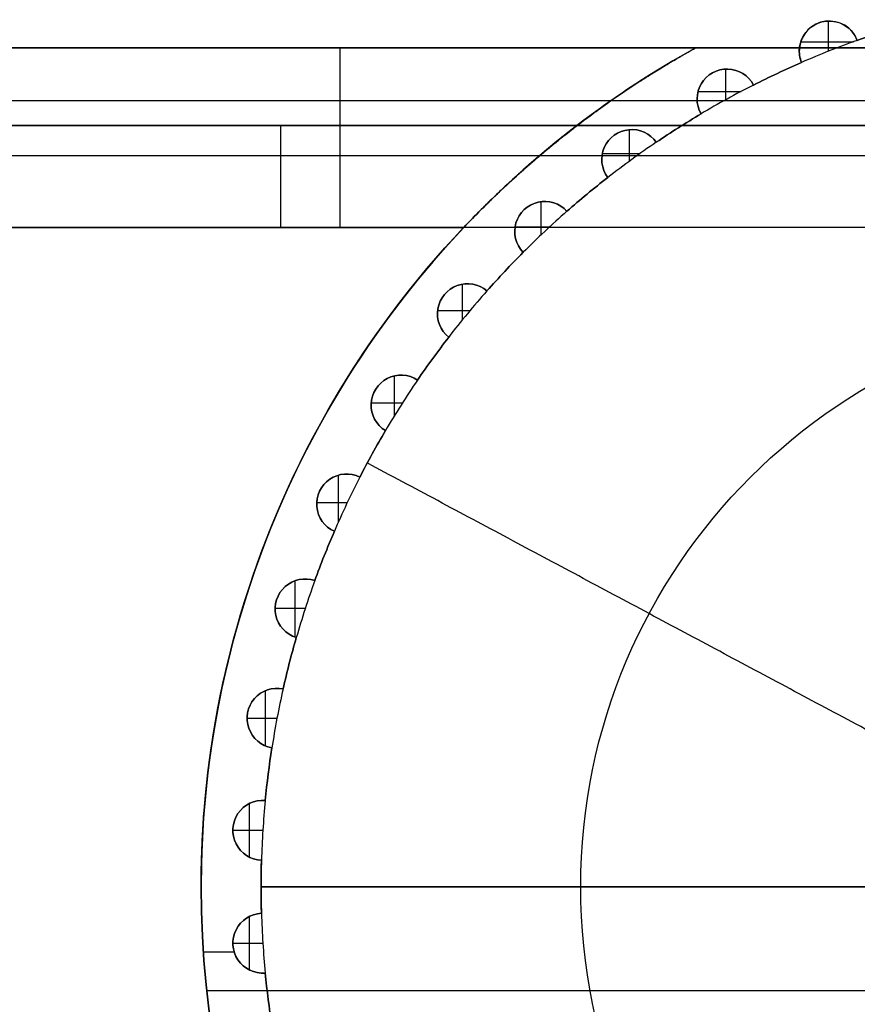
# Model space of a CAD drawing. Header units: millimetres. Extents: x -1649 to 240, y -242 to 238.
# Tile 31 of 256: x -385 to -371, y 2 to 18. Entities that reach past the tile are written whole.
import ezdxf

# ---------------------------------------------------------------- set-up
doc = ezdxf.new("R2010")
doc.units = ezdxf.units.MM
doc.layers.add('BOMBILLA', color=7, linetype='Continuous', true_color=0xfff700)
doc.layers.add('CABLE', color=7, linetype='Continuous', true_color=0x313030)

# ---------------------------------------------------------------- blocks, each defined once
blk = doc.blocks.new('DOME M 29914')
at = {"layer": 'CABLE', "extrusion": (0, 0, -1)}
for centre, radius, start, end in [((359.424, 19.691, -21.29), 0.5, 337.445, 159.355), ((359.424, 19.691, -19.79), 0.5, 337.445, 159.355), ((359.424, 19.691, -21.29), 0.5, 337.445, 159.355), ((353.903, 5.745, -21.29), 15, 70.3099, 73.6901), ((359.424, 19.691, -18.29), 0.5, 337.445, 6.1254), ((361.129, 18.889, -18.29), 0.5, 330.245, 152.155), ((361.129, 18.889, -21.29), 0.5, 330.245, 152.155), ((361.129, 18.889, -19.79), 0.5, 330.245, 152.155), ((361.129, 18.889, -21.29), 0.5, 330.245, 152.155), ((353.903, 5.745, -21.29), 15, 63.1099, 66.4901), ((353.903, 5.745, -19.79), 15, 63.1099, 66.4901), ((353.903, 5.745, -18.29), 15, 63.1099, 66.4901), ((353.903, 5.745, -21.29), 15, 55.9099, 59.2901), ((353.903, 5.745, -19.79), 15, 55.9099, 59.2901), ((353.903, 5.745, -18.29), 15, 55.9099, 59.2901), ((353.903, 5.745, -18.29), 16, 0, 52.5373), ((362.719, 17.88, -18.29), 0.5, 323.045, 144.955), ((362.719, 17.88, -21.29), 0.5, 323.045, 144.955), ((362.719, 17.88, -19.79), 0.5, 323.045, 144.955), ((362.719, 17.88, -21.29), 0.5, 323.045, 144.955), ((353.903, 5.745, -21.29), 15, 48.7099, 52.0901), ((353.903, 5.745, -19.79), 15, 48.7099, 52.0901), ((353.903, 5.745, -18.29), 15, 48.7099, 52.0901), ((364.171, 16.679, -18.29), 0.5, 315.845, 137.755), ((364.171, 16.679, -21.29), 0.5, 315.845, 137.755), ((364.171, 16.679, -19.79), 0.5, 315.845, 137.755), ((364.171, 16.679, -21.29), 0.5, 315.845, 137.755), ((353.903, 5.745, -21.29), 16, 0, 43.4325), ((353.903, 5.745, -21.29), 15, 41.5099, 44.8901), ((353.903, 5.745, -19.79), 15, 41.5099, 44.8901), ((353.903, 5.745, -18.29), 15, 41.5099, 44.8901), ((365.46, 15.306, -18.29), 0.5, 308.645, 130.555), ((365.46, 15.306, -21.29), 0.5, 308.645, 130.555), ((365.46, 15.306, -19.79), 0.5, 308.645, 130.555), ((365.46, 15.306, -21.29), 0.5, 308.645, 130.555), ((353.903, 5.745, -25.29), 9.667, 0, 180), ((353.903, 5.745, -21.29), 15, 34.3099, 37.6901), ((353.903, 5.745, -19.79), 15, 34.3099, 37.6901), ((353.903, 5.745, -18.29), 15, 34.3099, 37.6901), ((366.568, 13.782, -18.29), 0.5, 301.445, 123.355), ((366.568, 13.782, -21.29), 0.5, 301.445, 123.355), ((366.568, 13.782, -19.79), 0.5, 301.445, 123.355), ((366.568, 13.782, -21.29), 0.5, 301.445, 123.355), ((353.903, 5.745, -21.29), 15, 27.1099, 30.4901), ((353.903, 5.745, -19.79), 15, 27.1099, 30.4901), ((353.903, 5.745, -18.29), 15, 27.1099, 30.4901), ((367.475, 12.132, -18.29), 0.5, 294.245, 116.155), ((367.475, 12.132, -21.29), 0.5, 294.245, 116.155), ((367.475, 12.132, -19.79), 0.5, 294.245, 116.155), ((367.475, 12.132, -21.29), 0.5, 294.245, 116.155), ((353.903, 5.745, -21.29), 15, 19.9099, 23.2901), ((353.903, 5.745, -19.79), 15, 19.9099, 23.2901), ((353.903, 5.745, -18.29), 15, 19.9099, 23.2901), ((368.168, 10.38, -18.29), 0.5, 287.045, 108.955), ((368.168, 10.38, -21.29), 0.5, 287.045, 108.955), ((368.168, 10.38, -19.79), 0.5, 287.045, 108.955), ((368.168, 10.38, -21.29), 0.5, 287.045, 108.955), ((353.903, 5.745, -21.29), 15, 12.7099, 16.0901), ((353.903, 5.745, -19.79), 15, 12.7099, 16.0901), ((353.903, 5.745, -18.29), 15, 12.7099, 16.0901), ((368.637, 8.556, -18.29), 0.5, 279.845, 101.755), ((368.637, 8.556, -21.29), 0.5, 279.845, 101.755), ((368.637, 8.556, -19.79), 0.5, 279.845, 101.755), ((368.637, 8.556, -21.29), 0.5, 279.845, 101.755), ((353.903, 5.745, -21.29), 15, 5.5099, 8.8901), ((353.903, 5.745, -19.79), 15, 5.5099, 8.8901), ((353.903, 5.745, -18.29), 15, 5.5099, 8.8901), ((368.873, 6.687, -18.29), 0.5, 272.645, 94.555), ((368.873, 6.687, -21.29), 0.5, 272.645, 94.555), ((368.873, 6.687, -19.79), 0.5, 272.645, 94.555), ((368.873, 6.687, -21.29), 0.5, 272.645, 94.555), ((353.903, 5.745, -19.79), 15, 358.3099, 1.6901), ((353.903, 5.745, -18.29), 15, 358.3099, 1.6901), ((353.903, 5.745, -21.29), 15, 0, 1.6901), ((353.903, 5.745, -18.29), 16, 180, 0), ((353.903, 5.745, -21.29), 16, 180, 0), ((353.903, 5.745, -21.29), 15, 358.3099, 0), ((353.903, 5.745, -25.29), 9.667, 180, 0), ((368.873, 4.803, -18.29), 0.5, 265.445, 87.355), ((368.873, 4.803, -21.29), 0.5, 265.445, 87.355), ((368.873, 4.803, -19.79), 0.5, 265.445, 87.355), ((368.873, 4.803, -21.29), 0.5, 265.445, 87.355), ((353.903, 5.745, -21.29), 15, 351.1099, 354.4901), ((353.903, 5.745, -19.79), 15, 351.1099, 354.4901), ((353.903, 5.745, -18.29), 15, 351.1099, 354.4901)]:
    blk.add_arc(centre, radius, start, end, dxfattribs=at)
at = {"layer": 'CABLE'}
for centre, radius, start, end in [((-359.424, 19.691, 18.29), 0.5, 20.645, 173.8746), ((-359.424, 19.691, 18.29), 0.5, 20.645, 173.8746), ((-353.903, 5.745, 18.29), 15, 106.3099, 109.6901), ((-353.903, 5.745, 18.29), 15, 106.3099, 109.6901), ((-353.903, 5.745, 21.29), 15, 106.3099, 109.6901), ((-353.903, 5.745, 18.29), 16, 118.955, 127.4627), ((-353.903, 5.745, 18.29), 16, 118.955, 127.4627), ((-359.424, 19.691, 18.29), 0.5, 173.8746, 202.555), ((-353.903, 5.745, 21.29), 15, 109.6901, 113.5099), ((-353.903, 5.745, 21.29), 15, 109.6901, 113.5099), ((-361.129, 18.889, 18.29), 0.5, 27.845, 209.755), ((-353.903, 5.745, 18.29), 15, 113.5099, 116.8901), ((-353.903, 5.745, 21.29), 15, 113.5099, 116.8901), ((-353.903, 5.745, 19.79), 16, 121.8004, 132.4785), ((-353.903, 5.745, 21.29), 15, 116.8901, 120.7099), ((-353.903, 5.745, 21.29), 15, 116.8901, 120.7099), ((-353.903, 5.745, 18.29), 15, 120.7099, 124.0901), ((-353.903, 5.745, 21.29), 15, 120.7099, 124.0901), ((-353.903, 5.745, 16.29), 16, 127.4627, 180), ((-353.903, 5.745, 17.29), 16, 127.4627, 180), ((-353.903, 5.745, 18.29), 16, 127.4627, 180), ((-353.903, 5.745, 16.29), 16, 127.4627, 180), ((-362.719, 17.88, 18.29), 0.5, 35.045, 216.955), ((-353.903, 5.745, 21.29), 15, 124.0901, 127.9099), ((-353.903, 5.745, 21.29), 15, 124.0901, 127.9099), ((-353.903, 5.745, 18.29), 15, 127.9099, 131.2901), ((-353.903, 5.745, 21.29), 15, 127.9099, 131.2901), ((-364.171, 16.679, 18.29), 0.5, 42.245, 224.155), ((-353.903, 5.745, 21.29), 15, 131.2901, 135.1099), ((-353.903, 5.745, 21.29), 15, 131.2901, 135.1099), ((-353.903, 5.745, 21.29), 16, 136.5675, 180), ((-353.903, 5.745, 19.99), 16, 136.5675, 180), ((-353.903, 5.745, 19.99), 16, 136.5675, 180), ((-353.903, 5.745, 18.29), 15, 135.1099, 138.4901), ((-353.903, 5.745, 21.29), 15, 135.1099, 138.4901), ((-365.46, 15.306, 18.29), 0.5, 49.445, 231.355), ((-353.903, 5.745, 21.29), 15, 138.4901, 142.3099), ((-353.903, 5.745, 21.29), 15, 138.4901, 142.3099), ((-353.903, 5.745, 18.29), 15, 142.3099, 145.6901), ((-353.903, 5.745, 21.29), 15, 142.3099, 145.6901), ((-366.568, 13.782, 18.29), 0.5, 56.645, 238.555), ((-353.903, 5.745, 21.29), 15, 145.6901, 149.5099), ((-353.903, 5.745, 21.29), 15, 145.6901, 149.5099), ((-353.903, 5.745, 18.29), 15, 149.5099, 152.8901), ((-353.903, 5.745, 21.29), 15, 149.5099, 152.8901), ((-367.475, 12.132, 18.29), 0.5, 63.845, 245.755), ((-353.903, 5.745, 21.29), 15, 152.8901, 156.7099), ((-353.903, 5.745, 21.29), 15, 152.8901, 156.7099), ((-353.903, 5.745, 18.29), 15, 156.7099, 160.0901), ((-353.903, 5.745, 21.29), 15, 156.7099, 160.0901), ((-368.168, 10.38, 18.29), 0.5, 71.045, 252.955), ((-353.903, 5.745, 21.29), 15, 160.0901, 163.9099), ((-353.903, 5.745, 21.29), 15, 160.0901, 163.9099), ((-353.903, 5.745, 18.29), 15, 163.9099, 167.2901), ((-353.903, 5.745, 21.29), 15, 163.9099, 167.2901), ((-368.637, 8.556, 18.29), 0.5, 78.245, 260.155), ((-353.903, 5.745, 21.29), 15, 167.2901, 171.1099), ((-353.903, 5.745, 21.29), 15, 167.2901, 171.1099), ((-353.903, 5.745, 18.29), 15, 171.1099, 174.4901), ((-353.903, 5.745, 21.29), 15, 171.1099, 174.4901), ((-368.873, 6.687, 18.29), 0.5, 85.445, 267.355), ((-353.903, 5.745, 21.29), 15, 174.4901, 178.3099), ((-353.903, 5.745, 21.29), 15, 174.4901, 178.3099), ((-353.903, 5.745, 18.29), 15, 178.3099, 181.6901), ((-353.903, 5.745, 21.29), 15, 178.3099, 180), ((-353.903, 5.745, 16.29), 16, 180, 360), ((-353.903, 5.745, 17.29), 16, 180, 0), ((-353.903, 5.745, 19.99), 16, 180, 360), ((-353.903, 5.745, 20.64), 16, 180, 0), ((-353.903, 5.745, 18.29), 16, 180, 360), ((-353.903, 5.745, 21.29), 16, 180, 360), ((-353.903, 5.745, 19.99), 16, 180, 360), ((-353.903, 5.745, 16.29), 16, 180, 360), ((-353.903, 5.745, 21.29), 15, 180, 181.6901), ((-368.873, 4.803, 18.29), 0.5, 92.645, 274.555), ((-353.903, 5.745, 21.29), 15, 181.6901, 185.5099), ((-353.903, 5.745, 21.29), 15, 181.6901, 185.5099), ((-353.903, 5.745, 21.29), 15, 185.5099, 188.8901), ((-353.903, 5.745, 18.29), 15, 185.5099, 188.8901)]:
    blk.add_arc(centre, radius, start, end, dxfattribs=at)
at = {"layer": 'CABLE', "extrusion": (1, 0, 0)}
for centre, radius in [((16.745, 18.29, -367.588), 3), ((16.745, 18.29, -368.581), 1.7)]:
    blk.add_arc(centre, radius, 0, 90, dxfattribs=at)
at = {"layer": 'CABLE'}
for points in [[(-359.617, 20.153, 21.29), (-359.617, 20.153, 18.29)], [(-359.441, 20.191, 21.29), (-359.441, 19.685, 21.29)], [(-359.147, 20.108, 21.29), (-359.147, 20.108, 18.29)], [(-373.43, 19.745, 9.29), (-334.375, 19.745, 9.29)], [(-373.43, 19.745, 9.29), (-334.375, 19.745, 9.29)], [(-334.375, 19.745, 18.29), (-373.43, 19.745, 18.29)], [(-373.43, 19.745, 13.79), (-334.375, 19.745, 13.79)], [(-361.649, 19.745, 18.29), (-373.43, 19.745, 18.29)], [(-334.375, 19.745, 9.29), (-373.43, 19.745, 9.29)], [(-373.43, 19.745, 0.29), (-334.375, 19.745, 0.29)], [(-334.375, 19.745, 9.29), (-373.43, 19.745, 9.29)], [(-373.43, 19.745, 4.79), (-334.375, 19.745, 4.79)], [(-373.43, 19.745, 0.29), (-334.375, 19.745, 0.29)], [(-359.922, 19.745, 18.29), (-361.649, 19.745, 18.29)], [(-359.922, 19.745, 18.29), (-347.884, 19.745, 18.29)], [(-359.915, 19.787, 21.29), (-359.915, 19.787, 18.29)], [(-359.9, 19.846, 21.29), (-359.018, 19.846, 21.29)], [(-358.957, 19.868, 18.29), (-358.957, 19.868, 21.29)], [(-358.957, 19.868, 21.29), (-358.957, 19.868, 18.29)], [(-361.158, 19.389, 21.29), (-361.158, 18.873, 21.29)], [(-359.886, 19.5, 21.29), (-359.886, 19.5, 18.29)], [(-359.886, 19.5, 18.29), (-359.886, 19.5, 21.29)], [(-361.37, 19.328, 21.29), (-361.37, 19.328, 18.29)], [(-360.894, 19.331, 21.29), (-360.894, 19.331, 18.29)], [(-360.289, 19.317, 21.29), (-360.289, 19.317, 18.29)], [(-360.687, 19.123, 18.29), (-360.687, 19.123, 21.29)], [(-360.687, 19.123, 21.29), (-360.687, 19.123, 18.29)], [(-361.627, 18.927, 21.29), (-361.627, 18.927, 18.29)], [(-361.613, 19.015, 21.29), (-360.895, 19.015, 21.29)], [(-373.526, 18.866, 20.412), (-363.059, 18.866, 20.412)], [(-373.526, 18.866, -1.831), (-334.279, 18.866, -1.831)], [(-361.563, 18.641, 21.29), (-361.563, 18.641, 18.29)], [(-361.563, 18.641, 18.29), (-361.563, 18.641, 21.29)], [(-334.375, 18.445, 9.29), (-373.43, 18.445, 9.29)], [(-373.43, 18.445, 9.29), (-334.375, 18.445, 9.29)], [(-363.634, 18.445, 18.29), (-373.43, 18.445, 18.29)], [(-373.43, 18.445, 13.79), (-334.375, 18.445, 13.79)], [(-363.634, 18.445, 18.29), (-373.43, 18.445, 18.29)], [(-373.43, 18.445, 9.29), (-334.375, 18.445, 9.29)], [(-373.43, 18.445, 0.29), (-334.375, 18.445, 0.29)], [(-334.375, 18.445, 9.29), (-373.43, 18.445, 9.29)], [(-373.43, 18.445, 4.79), (-334.375, 18.445, 4.79)], [(-373.43, 18.445, 0.29), (-334.375, 18.445, 0.29)], [(-363.634, 18.445, 18.29), (-363.634, 18.445, 16.29)], [(-363.634, 18.445, 16.29), (-363.634, 18.445, 18.29)], [(-344.171, 18.445, 16.29), (-363.634, 18.445, 16.29)], [(-344.171, 18.445, 16.29), (-363.634, 18.445, 16.29)], [(-361.94, 18.41, 21.29), (-361.94, 18.41, 18.29)], [(-363.013, 18.285, 21.29), (-363.013, 18.285, 18.29)], [(-362.765, 18.378, 21.29), (-362.765, 17.847, 21.29)], [(-362.541, 18.347, 21.29), (-362.541, 18.347, 18.29)], [(-362.31, 18.167, 18.29), (-362.31, 18.167, 21.29)], [(-362.31, 18.167, 21.29), (-362.31, 18.167, 18.29)], [(-373.526, 17.947, 19.493), (-364.252, 17.947, 19.493)], [(-373.526, 17.947, -0.912), (-334.279, 17.947, -0.912)], [(-363.209, 17.98, 21.29), (-362.58, 17.98, 21.29)], [(-363.219, 17.855, 21.29), (-363.219, 17.855, 18.29)], [(-363.119, 17.58, 21.29), (-363.119, 17.58, 18.29)], [(-363.119, 17.58, 18.29), (-363.119, 17.58, 21.29)], [(-363.464, 17.303, 21.29), (-363.464, 17.303, 18.29)], [(-364.236, 17.175, 21.29), (-364.236, 16.618, 21.29)], [(-364.053, 17.165, 21.29), (-364.053, 17.165, 18.29)], [(-364.513, 17.044, 21.29), (-364.513, 17.044, 18.29)], [(-363.801, 17.016, 18.29), (-363.801, 17.016, 21.29)], [(-363.801, 17.016, 21.29), (-363.801, 17.016, 18.29)], [(-373.244, 16.745, 21.29), (-365.522, 16.745, 21.29)], [(-373.244, 16.745, 21.29), (-365.522, 16.745, 21.29)], [(-373.244, 16.745, 19.99), (-365.522, 16.745, 19.99)], [(-373.244, 16.745, 19.99), (-365.522, 16.745, 19.99)], [(-334.561, 16.745, -2.71), (-373.244, 16.745, -2.71)], [(-334.561, 16.745, -2.71), (-373.244, 16.745, -2.71)], [(-334.561, 16.745, -1.41), (-373.244, 16.745, -1.41)], [(-334.561, 16.745, -1.41), (-373.244, 16.745, -1.41)], [(-364.665, 16.755, 21.29), (-364.089, 16.755, 21.29)], [(-364.663, 16.592, 21.29), (-364.663, 16.592, 18.29)], [(-364.53, 16.331, 21.29), (-364.53, 16.331, 18.29)], [(-364.53, 16.331, 18.29), (-364.53, 16.331, 21.29)], [(-364.837, 16.013, 21.29), (-364.837, 16.013, 18.29)], [(-365.548, 15.799, 21.29), (-365.548, 15.199, 21.29)], [(-365.404, 15.803, 21.29), (-365.404, 15.803, 18.29)], [(-365.846, 15.625, 21.29), (-365.846, 15.625, 18.29)], [(-365.135, 15.686, 18.29), (-365.135, 15.686, 21.29)], [(-365.135, 15.686, 21.29), (-365.135, 15.686, 18.29)], [(-365.957, 15.361, 21.29), (-365.415, 15.361, 21.29)], [(-365.938, 15.158, 21.29), (-365.938, 15.158, 18.29)], [(-365.773, 14.916, 21.29), (-365.773, 14.916, 18.29)], [(-365.773, 14.916, 18.29), (-365.773, 14.916, 21.29)], [(-367.114, 14.77, 19.99), (-367.114, 14.77, 21.29)], [(-366.038, 14.562, 21.29), (-366.038, 14.562, 18.29)], [(-366.68, 14.269, 21.29), (-366.68, 13.602, 21.29)], [(-366.574, 14.282, 21.29), (-366.574, 14.282, 18.29)], [(-366.293, 14.2, 18.29), (-366.293, 14.2, 21.29)], [(-366.293, 14.2, 21.29), (-366.293, 14.2, 18.29)], [(-366.99, 14.05, 21.29), (-366.99, 14.05, 18.29)], [(-367.066, 13.819, 21.29), (-366.544, 13.819, 21.29)], [(-367.821, 13.636, 16.29), (-367.821, 13.636, 18.29)], [(-367.023, 13.575, 21.29), (-367.023, 13.575, 18.29)], [(-366.828, 13.356, 21.29), (-366.828, 13.356, 18.29)], [(-366.828, 13.356, 18.29), (-366.828, 13.356, 21.29)], [(-357.724, 7.788, 29.29), (-367.131, 12.816, 21.29)], [(-367.047, 12.971, 21.29), (-367.047, 12.971, 18.29)], [(-367.615, 12.612, 21.29), (-367.615, 11.826, 21.29)], [(-367.544, 12.627, 21.29), (-367.544, 12.627, 18.29)], [(-367.255, 12.58, 18.29), (-367.255, 12.58, 21.29)], [(-367.255, 12.58, 21.29), (-367.255, 12.58, 18.29)], [(-367.927, 12.344, 21.29), (-367.927, 12.344, 18.29)], [(-367.975, 12.154, 21.29), (-367.465, 12.154, 21.29)], [(-367.901, 11.869, 21.29), (-367.901, 11.869, 18.29)], [(-367.68, 11.676, 21.29), (-367.68, 11.676, 18.29)], [(-367.68, 11.676, 18.29), (-367.68, 11.676, 21.29)], [(-367.849, 11.267, 21.29), (-367.849, 11.267, 18.29)], [(-368.337, 10.851, 21.29), (-368.337, 9.909, 21.29)], [(-368.299, 10.863, 21.29), (-368.299, 10.863, 18.29)], [(-368.006, 10.853, 18.29), (-368.006, 10.853, 21.29)], [(-368.006, 10.853, 21.29), (-368.006, 10.853, 18.29)], [(-368.644, 10.535, 21.29), (-368.644, 10.535, 18.29)], [(-368.668, 10.391, 21.29), (-368.165, 10.391, 21.29)], [(-368.558, 10.066, 21.29), (-368.558, 10.066, 18.29)], [(-368.315, 9.902, 21.29), (-368.315, 9.902, 18.29)], [(-368.315, 9.902, 18.29), (-368.315, 9.902, 21.29)], [(-368.431, 9.475, 21.29), (-368.431, 9.475, 18.29)], [(-368.535, 9.045, 18.29), (-368.535, 9.045, 21.29)], [(-368.535, 9.045, 21.29), (-368.535, 9.045, 18.29)], [(-368.836, 9.014, 21.29), (-368.836, 8.097, 21.29)], [(-368.827, 9.018, 21.29), (-368.827, 9.018, 18.29)], [(-369.137, 8.559, 21.29), (-368.636, 8.559, 21.29)], [(-369.128, 8.649, 21.29), (-369.128, 8.649, 18.29)], [(-368.984, 8.196, 21.29), (-368.984, 8.196, 18.29)], [(-368.722, 8.063, 21.29), (-368.722, 8.063, 18.29)], [(-368.722, 8.063, 18.29), (-368.722, 8.063, 21.29)], [(-368.784, 7.625, 21.29), (-368.784, 7.625, 18.29)], [(-369.12, 7.122, 21.29), (-369.12, 7.122, 18.29)], [(-369.103, 7.131, 21.29), (-369.103, 6.243, 21.29)], [(-368.833, 7.185, 18.29), (-368.833, 7.185, 21.29)], [(-368.833, 7.185, 21.29), (-368.833, 7.185, 18.29)], [(-369.373, 6.687, 21.29), (-368.873, 6.687, 21.29)], [(-369.372, 6.718, 21.29), (-369.372, 6.718, 18.29)], [(-369.172, 6.286, 21.29), (-369.172, 6.286, 18.29)], [(-368.896, 6.187, 21.29), (-368.896, 6.187, 18.29)], [(-368.896, 6.187, 18.29), (-368.896, 6.187, 21.29)], [(-369.903, 5.745, 18.29), (-369.903, 5.745, 16.29)], [(-369.903, 5.745, 16.29), (-369.903, 5.745, 18.29)], [(-369.903, 5.745, 21.29), (-369.903, 5.745, 19.99)], [(-369.903, 5.745, 19.99), (-369.903, 5.745, 21.29)], [(-358.236, 5.745, 29.29), (-368.903, 5.745, 21.29)], [(-368.903, 5.745, 21.29), (-368.903, 5.745, 18.29)], [(-368.903, 5.745, 21.29), (-358.236, 5.745, 29.29)], [(-368.896, 5.302, 18.29), (-368.896, 5.302, 21.29)], [(-368.896, 5.302, 21.29), (-368.896, 5.302, 18.29)], [(-369.172, 5.204, 21.29), (-369.172, 5.204, 18.29)], [(-369.103, 5.247, 21.29), (-369.103, 4.359, 21.29)], [(-369.373, 4.803, 21.29), (-368.873, 4.803, 21.29)], [(-369.372, 4.772, 21.29), (-369.372, 4.772, 18.29)], [(-369.351, 4.655, 18.29), (-369.865, 4.655, 18.29)], [(-369.12, 4.368, 21.29), (-369.12, 4.368, 18.29)], [(-368.833, 4.305, 21.29), (-368.833, 4.305, 18.29)], [(-368.833, 4.305, 18.29), (-368.833, 4.305, 21.29)], [(-337.997, 4.009, 16.29), (-369.808, 4.009, 16.29)], [(-368.784, 3.865, 21.29), (-368.784, 3.865, 18.29)]]:
    blk.add_open_spline(points, degree=1, dxfattribs=at)
for points, knots in [([(-365.522, 16.745, 21.29), (-365.176, 17.11, 21.29), (-364.799, 17.472, 21.223), (-364.221, 17.976, 21.032), (-364.03, 18.134, 20.956), (-363.745, 18.36, 20.821), (-363.651, 18.433, 20.772), (-363.463, 18.575, 20.669), (-363.381, 18.635, 20.622), (-363.069, 18.862, 20.426), (-362.875, 18.994, 20.286), (-362.611, 19.168, 20.063), (-362.527, 19.222, 19.986), (-362.407, 19.297, 19.868), (-362.369, 19.322, 19.828), (-362.294, 19.368, 19.747), (-362.265, 19.386, 19.715), (-362.136, 19.464, 19.563), (-362.059, 19.51, 19.46), (-361.925, 19.589, 19.252), (-361.875, 19.617, 19.166), (-361.706, 19.714, 18.793), (-361.649, 19.745, 18.542), (-361.649, 19.745, 18.29)], [0, 0, 0, 0, 0.25, 0.25, 0.375, 0.375, 0.4375, 0.4375, 0.5, 0.5, 0.625, 0.625, 0.6875, 0.6875, 0.71875, 0.71875, 0.75, 0.75, 0.8125, 0.8125, 0.875, 0.875, 1, 1, 1, 1]), ([(-365.522, 16.745, 21.29), (-365.176, 17.11, 21.29), (-364.799, 17.472, 21.223), (-364.221, 17.976, 21.032), (-364.03, 18.134, 20.956), (-363.745, 18.36, 20.821), (-363.651, 18.433, 20.772), (-363.463, 18.575, 20.669), (-363.381, 18.635, 20.622), (-363.069, 18.862, 20.426), (-362.875, 18.994, 20.286), (-362.611, 19.168, 20.063), (-362.527, 19.222, 19.986), (-362.407, 19.297, 19.868), (-362.369, 19.322, 19.828), (-362.294, 19.368, 19.747), (-362.265, 19.386, 19.715), (-362.136, 19.464, 19.563), (-362.059, 19.51, 19.46), (-361.925, 19.589, 19.252), (-361.875, 19.617, 19.166), (-361.706, 19.714, 18.793), (-361.649, 19.745, 18.542), (-361.649, 19.745, 18.29)], [3.899633, 3.899633, 3.899633, 3.899633, 4.149633, 4.149633, 4.274633, 4.274633, 4.337133, 4.337133, 4.399633, 4.399633, 4.524633, 4.524633, 4.587133, 4.587133, 4.618383, 4.618383, 4.649633, 4.649633, 4.712133, 4.712133, 4.774633, 4.774633, 4.899633, 4.899633, 4.899633, 4.899633]), ([(-365.522, 16.745, 19.99), (-365.426, 16.846, 19.99), (-365.329, 16.946, 19.981), (-365.182, 17.093, 19.955), (-365.133, 17.141, 19.944), (-365.035, 17.237, 19.918), (-365, 17.271, 19.908), (-364.813, 17.45, 19.843), (-364.703, 17.551, 19.79), (-364.56, 17.68, 19.711), (-364.516, 17.719, 19.684), (-364.455, 17.772, 19.645), (-364.436, 17.789, 19.632), (-364.399, 17.821, 19.607), (-364.392, 17.826, 19.602), (-364.256, 17.944, 19.502), (-364.161, 18.025, 19.415), (-364.036, 18.127, 19.282), (-363.998, 18.158, 19.237), (-363.928, 18.214, 19.147), (-363.907, 18.231, 19.119), (-363.712, 18.386, 18.812), (-363.634, 18.445, 18.545), (-363.634, 18.445, 18.29)], [8.42211, 8.42211, 8.42211, 8.42211, 8.54711, 8.54711, 8.60961, 8.60961, 8.67211, 8.67211, 8.79711, 8.79711, 8.85961, 8.85961, 8.89086, 8.89086, 8.92211, 8.92211, 9.04711, 9.04711, 9.10961, 9.10961, 9.17211, 9.17211, 9.42211, 9.42211, 9.42211, 9.42211]), ([(-363.634, 18.445, 18.29), (-363.634, 18.445, 18.418), (-363.654, 18.43, 18.548), (-363.712, 18.385, 18.742), (-363.737, 18.366, 18.806), (-363.795, 18.32, 18.933), (-363.84, 18.285, 19.013), (-363.925, 18.217, 19.147), (-363.995, 18.161, 19.237), (-364.119, 18.059, 19.371), (-364.164, 18.022, 19.414), (-364.236, 17.961, 19.479), (-364.26, 17.94, 19.5), (-364.312, 17.896, 19.542), (-364.349, 17.864, 19.57), (-364.431, 17.793, 19.631), (-364.512, 17.723, 19.685), (-364.655, 17.594, 19.764), (-364.706, 17.547, 19.79), (-364.816, 17.445, 19.841), (-364.889, 17.377, 19.869), (-365.133, 17.145, 19.955), (-365.33, 16.947, 19.99), (-365.522, 16.745, 19.99)], [5.04812, 5.04812, 5.04812, 5.04812, 5.17312, 5.17312, 5.23562, 5.23562, 5.29812, 5.29812, 5.42312, 5.42312, 5.48562, 5.48562, 5.51687, 5.51687, 5.54812, 5.54812, 5.67312, 5.67312, 5.73562, 5.73562, 5.79812, 5.79812, 6.04812, 6.04812, 6.04812, 6.04812])]:
    blk.add_open_spline(points, degree=3, knots=knots, dxfattribs=at)

msp = doc.modelspace()

# ---------------------------------------------------------------- block references
at = {"layer": 'BOMBILLA'}
msp.add_blockref('DOME M 29914', (-12.5, -1.799, 2.712), dxfattribs=at)

doc.saveas('drawing.dxf')
